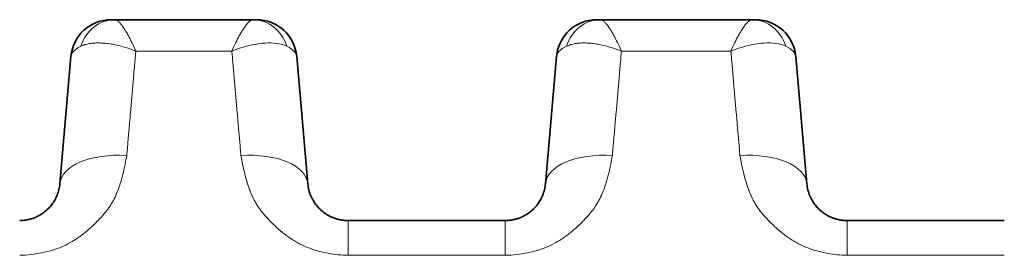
# Model space of a CAD drawing. Header units: millimetres. Extents: x 5 to 415, y 5 to 292.
# Tile 33 of 199: x 163.71 to 171.04, y 77.06 to 78.82. Entities that reach past the tile are written whole.
import ezdxf

# ---------------------------------------------------------------- set-up
doc = ezdxf.new("R2010")
doc.units = ezdxf.units.MM
doc.layers.add('Sichtbar (ISO)', color=7, linetype='Continuous', lineweight=35)
doc.layers.add('Sichtbar schmal (ISO)', color=7, linetype='Continuous', lineweight=18)

msp = doc.modelspace()

# ---------------------------------------------------------------- linework, layer by layer
at = {"layer": 'Sichtbar (ISO)'}
for p, q in [((164.39519944, 78.81670969), (164.42161696, 78.81670969)), ((164.42161696, 78.81670968), (164.42169928, 78.81670969)), ((165.45056405, 78.81670969), (164.42169928, 78.81670969)), ((165.4505771, 78.81670969), (165.45056405, 78.81670969)), ((165.45056405, 78.81670969), (165.45064969, 78.81670968)), ((165.45064969, 78.81670969), (165.47698215, 78.81670969)), ((168.00815001, 78.81670969), (168.03456753, 78.81670969)), ((168.03456753, 78.81670968), (168.03464985, 78.81670969)), ((169.16351462, 78.81670969), (168.03464985, 78.81670969)), ((169.16352767, 78.81670969), (169.16351462, 78.81670969)), ((169.16351462, 78.81670969), (169.16360026, 78.81670968)), ((169.16360026, 78.81670969), (169.18993272, 78.81670969)), ((164.09642416, 78.54285606), (164.01360927, 77.59627803)), ((164.01360941, 77.59627967), (164.09642423, 78.54285685)), ((165.85865546, 77.59627824), (165.77584056, 78.54285661)), ((165.77584057, 78.54285669), (165.85865586, 77.59627355)), ((167.70937473, 78.54285606), (167.62655984, 77.59627803)), ((167.62655998, 77.59627967), (167.7093748, 78.54285685)), ((169.57160603, 77.59627824), (169.48879113, 78.54285661)), ((169.48879114, 78.54285669), (169.57160643, 77.59627355)), ((166.15751432, 77.32241969), (167.32770096, 77.32241969)), ((169.87046489, 77.32241969), (171.04065138, 77.32241969))]:
    msp.add_line(p, q, dxfattribs=at)
for centre, start, end in [((164.39528257, 78.51670969), 90.000160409, 174.999968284), ((165.47698218, 78.51670969), 5.000029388, 90.00000733), ((168.00823314, 78.51670969), 90.000160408, 174.999966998), ((169.18993275, 78.51670969), 5.00002938, 90.000007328)]:
    msp.add_arc(centre, 0.3, start, end, dxfattribs=at)
for centre, major_axis, ratio, start_param, end_param in [((164.42176396, 78.51670978), (-0.00038665, 0.29999971), 0.8956361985, 6.2820333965, 6.2822933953), ((165.4505773, 78.51670969), (-0.00000014, 0.3), 0.895557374, 6.2829153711, 6.283185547), ((168.03471453, 78.51670978), (-0.00038665, 0.29999971), 0.8956361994, 6.2820333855, 6.2822933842), ((169.16352787, 78.51670969), (-0.00000014, 0.3), 0.895557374, 6.2829153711, 6.283185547)]:
    msp.add_ellipse(centre, major_axis=major_axis, ratio=ratio, start_param=start_param, end_param=end_param, dxfattribs=at)
for points, knots in [([(164.01360905, 77.59627539), (164.01226936, 77.58096538), (164.00743885, 77.55170091), (163.99413267, 77.51049751), (163.97644881, 77.47400127), (163.95547127, 77.44211375), (163.9321851, 77.414752), (163.90749427, 77.39175905), (163.88210952, 77.3728125), (163.85640846, 77.35743739), (163.83040403, 77.34512851), (163.80387155, 77.33550561), (163.7762077, 77.32831064), (163.74643458, 77.32355506), (163.72563308, 77.32241979), (163.71475055, 77.32241969)], [0.000003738, 0.000003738, 0.000003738, 0.000003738, 0.11501548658, 0.2202312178, 0.31702696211, 0.4063137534, 0.48850397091, 0.56383284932, 0.63287433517, 0.6967235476, 0.7569514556, 0.81530021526, 0.87314537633, 0.93356801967, 0.99999977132, 0.99999977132, 0.99999977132, 0.99999977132]), ([(166.15751432, 77.32241969), (166.14843665, 77.32241975), (166.13038655, 77.32324061), (166.1035517, 77.32690289), (166.07698421, 77.33299641), (166.05042989, 77.34170516), (166.02381674, 77.35331485), (165.99720941, 77.36819977), (165.97083874, 77.3867943), (165.94513727, 77.40955065), (165.92075217, 77.43689331), (165.89854539, 77.46918286), (165.87959841, 77.50669334), (165.86523619, 77.54957252), (165.86006164, 77.58020773), (165.85865574, 77.59627492)], [0, 0, 0, 0, 0.0554165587, 0.11012060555, 0.16573002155, 0.22336506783, 0.28408890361, 0.3489188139, 0.41891066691, 0.49506709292, 0.57826791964, 0.66942097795, 0.76945140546, 0.87928451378, 0.99999579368, 0.99999579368, 0.99999579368, 0.99999579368]), ([(167.62655962, 77.59627539), (167.62521993, 77.58096538), (167.62038942, 77.55170091), (167.60708324, 77.51049751), (167.58939938, 77.47400127), (167.56842184, 77.44211375), (167.54513567, 77.414752), (167.52044484, 77.39175905), (167.49506009, 77.3728125), (167.46935903, 77.35743739), (167.4433546, 77.34512851), (167.41682212, 77.33550561), (167.38915827, 77.32831064), (167.35938512, 77.32355505), (167.33858357, 77.32241979), (167.327701, 77.32241969)], [0.00000373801, 0.00000373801, 0.00000373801, 0.00000373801, 0.11501548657, 0.22023121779, 0.3170269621, 0.40631375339, 0.4885039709, 0.56383284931, 0.63287433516, 0.69672354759, 0.75695145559, 0.81530021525, 0.87314537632, 0.93356801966, 1, 1, 1, 1]), ([(169.87046489, 77.32241969), (169.86138722, 77.32241975), (169.84333712, 77.32324061), (169.81650227, 77.32690289), (169.78993478, 77.33299641), (169.76338046, 77.34170516), (169.73676731, 77.35331485), (169.71015998, 77.36819977), (169.68378931, 77.3867943), (169.65808784, 77.40955065), (169.63370274, 77.43689331), (169.61149596, 77.46918286), (169.59254898, 77.50669334), (169.57818676, 77.54957252), (169.57301221, 77.58020773), (169.57160631, 77.59627492)], [0, 0, 0, 0, 0.0554165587, 0.11012060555, 0.16573002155, 0.22336506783, 0.2840889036, 0.34891881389, 0.4189106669, 0.49506709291, 0.57826791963, 0.66942097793, 0.76945140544, 0.87928451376, 0.99999579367, 0.99999579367, 0.99999579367, 0.99999579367])]:
    msp.add_open_spline(points, degree=3, knots=knots, dxfattribs=at)
at = {"layer": 'Sichtbar schmal (ISO)'}
for p, q in [((164.57857845, 78.58343264), (165.29368635, 78.5834326)), ((168.19152902, 78.58343264), (169.00663692, 78.5834326)), ((164.57389722, 78.526286), (164.57125011, 78.49602933)), ((165.30101675, 78.49599843), (165.29845065, 78.52532902)), ((168.18684779, 78.52628599), (168.18420068, 78.49602933)), ((169.01396732, 78.49599842), (169.01140122, 78.52532902)), ((164.56151011, 78.38358202), (164.56750514, 78.45210553)), ((165.30483156, 78.45127587), (165.31076018, 78.38351139)), ((168.17446068, 78.38358202), (168.18045571, 78.45210553)), ((169.01778213, 78.45127587), (169.02371075, 78.38351139)), ((164.53886165, 78.12437651), (164.56153904, 78.38358018)), ((165.31073109, 78.38350955), (165.33341158, 78.12427045)), ((168.15181222, 78.12437651), (168.17448961, 78.38358018)), ((169.02368166, 78.38350955), (169.04636215, 78.12427046)), ((167.97125337, 77.3907753), (167.97122507, 77.39074057)), ((166.15751432, 77.06348492), (166.15751432, 77.32241969)), ((167.327701, 77.32241969), (167.327701, 77.06348492)), ((169.87046489, 77.06348492), (169.87046489, 77.32241969)), ((166.15751432, 77.06348492), (167.327701, 77.06348492)), ((169.87046489, 77.06348492), (171.04065157, 77.06348492))]:
    msp.add_line(p, q, dxfattribs=at)
for centre, major_axis, ratio, start_param, end_param in [((164.42176396, 78.51670978), (-0.00038665, 0.29999971), 0.8956361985, 6.2822933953, 7.505139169), ((165.4505773, 78.51670969), (-0.00000014, 0.3), 0.895557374, 5.0600246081, 6.2829153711), ((168.03471453, 78.51670978), (-0.00038665, 0.29999971), 0.8956361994, 6.2822933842, 7.5051391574), ((169.16352787, 78.51670969), (-0.00000014, 0.3), 0.895557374, 5.060024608, 6.2829153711), ((164.60692964, 78.51367815), (0.51062785, -0.02744408), 0.3190807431, 2.617867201, 3.1309365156), ((165.27486232, 78.51474475), (0.50110494, 0.02630147), 0.3220684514, 0.0112276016, 0.5290971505), ((168.21988128, 78.51367813), (0.51062892, -0.0274441), 0.3190803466, 2.6178677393, 3.1309364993), ((168.98781289, 78.51474475), (0.50110493, 0.02630147), 0.322068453, 0.0112276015, 0.5290971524), ((164.51170676, 77.55270171), (-0.49809734, 0.04357795), 0.5056943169, 4.7573822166, 6.2831903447), ((165.36055804, 77.55270121), (0.49809734, 0.04357795), 0.5056957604, 6.2831823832, 7.8089903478), ((168.12465733, 77.55270171), (-0.49809734, 0.04357795), 0.5056943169, 4.7573822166, 6.2831903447), ((169.07350861, 77.55270121), (0.49809734, 0.04357795), 0.5056957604, 6.2831823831, 7.8089903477)]:
    msp.add_ellipse(centre, major_axis=major_axis, ratio=ratio, start_param=start_param, end_param=end_param, dxfattribs=at)
for points, knots in [([(164.57857845, 78.58343316), (164.56837068, 78.60603245), (164.55858086, 78.62722563), (164.54912851, 78.64671132), (164.54012758, 78.66526643), (164.53143462, 78.68227192), (164.52313841, 78.69756934), (164.52063199, 78.70219095), (164.5181616, 78.70665779), (164.51572884, 78.71096881), (164.51036169, 78.72047979), (164.50519011, 78.72923207), (164.50015948, 78.73733789), (164.49317475, 78.74859236), (164.48645866, 78.7586088), (164.47995245, 78.76756481), (164.47460724, 78.77492266), (164.46940385, 78.78156377), (164.46436812, 78.78748636), (164.46372945, 78.78823751), (164.4630934, 78.78897688), (164.46245986, 78.78970406), (164.45728355, 78.79564549), (164.45227426, 78.80076661), (164.44740108, 78.80488314), (164.44283119, 78.80874345), (164.43838075, 78.81172207), (164.43405761, 78.8137204), (164.42979544, 78.81569053), (164.42565728, 78.81670992), (164.42169928, 78.81670969)], [0, 0, 0, 0, 0.1488141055, 0.1488141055, 0.1488141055, 0.29052121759, 0.29052121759, 0.29052121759, 0.33333333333, 0.33333333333, 0.33333333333, 0.42778542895, 0.42778542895, 0.42778542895, 0.55892684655, 0.55892684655, 0.55892684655, 0.66666666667, 0.66666666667, 0.66666666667, 0.68033107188, 0.68033107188, 0.68033107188, 0.79197590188, 0.79197590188, 0.79197590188, 0.89667214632, 0.89667214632, 0.89667214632, 0.99989161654, 0.99989161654, 0.99989161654, 0.99989161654]), ([(165.45056405, 78.81670969), (165.44641727, 78.81670992), (165.44209068, 78.81560548), (165.4376551, 78.81348991), (165.43314708, 78.81133979), (165.42852685, 78.80814271), (165.42380898, 78.80403563), (165.41852032, 78.79943166), (165.41310883, 78.79368094), (165.40753951, 78.78707506), (165.40233975, 78.78090752), (165.39699162, 78.77402524), (165.39150513, 78.76641387), (165.38513513, 78.75757683), (165.37857825, 78.74775751), (165.37172952, 78.73670128), (165.36697139, 78.72901999), (165.36207052, 78.72073656), (165.35695957, 78.71171317), (165.35434244, 78.70709262), (165.35167442, 78.70227848), (165.34895798, 78.69727115), (165.34071602, 78.68207838), (165.33202594, 78.66509292), (165.32299242, 78.64646489), (165.31361156, 78.62712062), (165.30386311, 78.60600669), (165.29368635, 78.58343313)], [0.00011080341, 0.00011080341, 0.00011080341, 0.00011080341, 0.10570726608, 0.10570726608, 0.10570726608, 0.21302828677, 0.21302828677, 0.21302828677, 0.33333333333, 0.33333333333, 0.33333333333, 0.44565540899, 0.44565540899, 0.44565540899, 0.57606499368, 0.57606499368, 0.57606499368, 0.66666666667, 0.66666666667, 0.66666666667, 0.71306044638, 0.71306044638, 0.71306044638, 0.85382403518, 0.85382403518, 0.85382403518, 0.99999999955, 0.99999999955, 0.99999999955, 0.99999999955]), ([(168.19152902, 78.58343316), (168.18132125, 78.60603245), (168.17153143, 78.62722563), (168.16207908, 78.64671132), (168.15307815, 78.66526643), (168.14438519, 78.68227192), (168.13608898, 78.69756934), (168.13358256, 78.70219095), (168.13111217, 78.70665779), (168.12867941, 78.71096881), (168.12331226, 78.72047979), (168.11814068, 78.72923207), (168.11311005, 78.73733789), (168.10612532, 78.74859236), (168.09940923, 78.7586088), (168.09290302, 78.76756481), (168.08755781, 78.77492266), (168.08235442, 78.78156377), (168.07731869, 78.78748636), (168.07668002, 78.78823751), (168.07604397, 78.78897688), (168.07541043, 78.78970406), (168.07023412, 78.79564549), (168.06522483, 78.80076661), (168.06035165, 78.80488314), (168.05578176, 78.80874345), (168.05133132, 78.81172207), (168.04700818, 78.8137204), (168.04274601, 78.81569053), (168.03860785, 78.81670992), (168.03464985, 78.81670969)], [0, 0, 0, 0, 0.1488141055, 0.1488141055, 0.1488141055, 0.29052121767, 0.29052121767, 0.29052121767, 0.33333333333, 0.33333333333, 0.33333333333, 0.42778542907, 0.42778542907, 0.42778542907, 0.55892684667, 0.55892684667, 0.55892684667, 0.66666666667, 0.66666666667, 0.66666666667, 0.68033107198, 0.68033107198, 0.68033107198, 0.79197590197, 0.79197590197, 0.79197590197, 0.8966721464, 0.8966721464, 0.8966721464, 0.99989161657, 0.99989161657, 0.99989161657, 0.99989161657]), ([(169.16351462, 78.81670969), (169.15936784, 78.81670992), (169.15504125, 78.81560548), (169.15060567, 78.81348991), (169.14609765, 78.81133979), (169.14147742, 78.80814271), (169.13675955, 78.80403563), (169.13147089, 78.79943166), (169.1260594, 78.79368094), (169.12049008, 78.78707506), (169.11529032, 78.78090752), (169.10994219, 78.77402524), (169.1044557, 78.76641387), (169.0980857, 78.75757683), (169.09152882, 78.74775751), (169.08468009, 78.73670128), (169.07992196, 78.72901999), (169.07502109, 78.72073656), (169.06991014, 78.71171317), (169.06729301, 78.70709262), (169.06462499, 78.70227848), (169.06190855, 78.69727115), (169.05366659, 78.68207838), (169.04497651, 78.66509292), (169.03594299, 78.64646489), (169.02656213, 78.62712062), (169.01681368, 78.60600669), (169.00663692, 78.58343313)], [0.00011080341, 0.00011080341, 0.00011080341, 0.00011080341, 0.10570726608, 0.10570726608, 0.10570726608, 0.21302828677, 0.21302828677, 0.21302828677, 0.33333333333, 0.33333333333, 0.33333333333, 0.445655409, 0.445655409, 0.445655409, 0.5760649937, 0.5760649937, 0.5760649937, 0.66666666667, 0.66666666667, 0.66666666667, 0.71306044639, 0.71306044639, 0.71306044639, 0.85382403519, 0.85382403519, 0.85382403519, 0.99999999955, 0.99999999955, 0.99999999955, 0.99999999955]), ([(164.57857845, 78.58343316), (164.55405633, 78.59311435), (164.52793809, 78.60190916), (164.50095815, 78.61003865), (164.47919356, 78.61659667), (164.45687082, 78.62273209), (164.43410129, 78.62785462), (164.42864512, 78.62908212), (164.42316395, 78.63025095), (164.41766019, 78.63135235), (164.40322564, 78.63424094), (164.38863753, 78.63666587), (164.37398594, 78.63858857), (164.35973751, 78.64045836), (164.3454289, 78.64185323), (164.33116797, 78.64272742), (164.32783758, 78.64293157), (164.32451021, 78.64310724), (164.32118693, 78.64325288), (164.30573159, 78.64393019), (164.29035987, 78.64396086), (164.27521436, 78.64317527), (164.26533152, 78.64266266), (164.25554605, 78.64180176), (164.24591447, 78.64053983), (164.24225812, 78.64006078), (164.23862472, 78.63952421), (164.23501867, 78.63892777), (164.22299654, 78.63693929), (164.21127661, 78.63428555), (164.20003499, 78.63088254), (164.18922698, 78.6276108), (164.17886097, 78.62364615), (164.1691247, 78.61892731)], [0, 0, 0, 0, 0.2, 0.2, 0.2, 0.3613389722, 0.3613389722, 0.3613389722, 0.4, 0.4, 0.4, 0.5013950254, 0.5013950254, 0.5013950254, 0.6, 0.6, 0.6, 0.6230274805, 0.6230274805, 0.6230274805, 0.7301195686, 0.7301195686, 0.7301195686, 0.8, 0.8, 0.8, 0.8265281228, 0.8265281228, 0.8265281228, 0.9149697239, 0.9149697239, 0.9149697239, 1, 1, 1, 1]), ([(165.70317203, 78.61891215), (165.68024074, 78.63003267), (165.65387712, 78.63694921), (165.6262845, 78.64055249), (165.59869188, 78.64415577), (165.56991675, 78.64447317), (165.54097758, 78.64269768), (165.51203841, 78.64092219), (165.48292638, 78.63704235), (165.45444477, 78.63136458), (165.42596315, 78.6256868), (165.39811379, 78.61821523), (165.37116393, 78.61007166), (165.34421406, 78.60192809), (165.31816021, 78.59309782), (165.29368635, 78.58343102)], [0, 0, 0, 0, 0.2, 0.2, 0.2, 0.4, 0.4, 0.4, 0.6, 0.6, 0.6, 0.8, 0.8, 0.8, 0.9999999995, 0.9999999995, 0.9999999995, 0.9999999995]), ([(168.19152902, 78.58343316), (168.16700684, 78.59311437), (168.14088856, 78.6019092), (168.11390859, 78.6100387), (168.09214404, 78.6165967), (168.06982134, 78.6227321), (168.04705186, 78.62785462), (168.04159562, 78.62908213), (168.03611438, 78.63025098), (168.03061055, 78.63135239), (168.01617607, 78.63424096), (168.00158803, 78.63666588), (167.98693651, 78.63858857), (167.97268801, 78.64045837), (167.95837933, 78.64185325), (167.94411834, 78.64272744), (167.94078802, 78.64293158), (167.93746072, 78.64310724), (167.9341375, 78.64325288), (167.91868216, 78.64393019), (167.90331044, 78.64396086), (167.88816494, 78.64317527), (167.87828204, 78.64266266), (167.86849653, 78.64180175), (167.85886491, 78.64053982), (167.8552086, 78.64006077), (167.85157524, 78.6395242), (167.84796924, 78.63892777), (167.8359471, 78.63693929), (167.82422718, 78.63428555), (167.81298556, 78.63088254), (167.80217755, 78.62761079), (167.79181153, 78.62364615), (167.78207527, 78.61892731)], [0, 0, 0, 0, 0.2, 0.2, 0.2, 0.3613385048, 0.3613385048, 0.3613385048, 0.4, 0.4, 0.4, 0.5013945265, 0.5013945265, 0.5013945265, 0.6, 0.6, 0.6, 0.6230270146, 0.6230270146, 0.6230270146, 0.7301191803, 0.7301191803, 0.7301191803, 0.8, 0.8, 0.8, 0.8265278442, 0.8265278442, 0.8265278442, 0.9149695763, 0.9149695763, 0.9149695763, 1, 1, 1, 1]), ([(169.4161226, 78.61891215), (169.3931913, 78.63003268), (169.36682767, 78.63694921), (169.33923504, 78.6405525), (169.31164241, 78.64415578), (169.28286728, 78.64447317), (169.25392811, 78.64269768), (169.22498893, 78.64092219), (169.1958769, 78.63704235), (169.16739529, 78.63136457), (169.13891368, 78.62568679), (169.11106433, 78.61821522), (169.08411447, 78.61007165), (169.0571646, 78.60192808), (169.03111077, 78.59309782), (169.00663692, 78.58343102)], [0, 0, 0, 0, 0.2, 0.2, 0.2, 0.4, 0.4, 0.4, 0.6, 0.6, 0.6, 0.8, 0.8, 0.8, 0.9999999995, 0.9999999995, 0.9999999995, 0.9999999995]), ([(164.57389695, 78.526288), (164.57433495, 78.53172471), (164.57484172, 78.53793111), (164.57538089, 78.54413353), (164.57595035, 78.55068436), (164.57655595, 78.55723088), (164.57709978, 78.56378054), (164.5776436, 78.5703302), (164.57812565, 78.57688299), (164.57857845, 78.58343315)], [0.01772805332, 0.01772805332, 0.01772805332, 0.01772805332, 0.33333333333, 0.33333333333, 0.33333333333, 0.66666666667, 0.66666666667, 0.66666666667, 1, 1, 1, 1]), ([(165.29368635, 78.58343312), (165.29413915, 78.57688068), (165.29462126, 78.57032557), (165.29516524, 78.56377361), (165.29570922, 78.55722164), (165.29631507, 78.55067283), (165.29688473, 78.54411971), (165.29745438, 78.5375666), (165.29798783, 78.53100905), (165.2984446, 78.52533072)], [0, 0, 0, 0, 0.33333333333, 0.33333333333, 0.33333333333, 0.66666666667, 0.66666666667, 0.66666666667, 0.99999955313, 0.99999955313, 0.99999955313, 0.99999955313]), ([(168.18684752, 78.526288), (168.18728552, 78.5317247), (168.18779229, 78.53793111), (168.18833146, 78.54413353), (168.18890092, 78.55068436), (168.18950652, 78.55723088), (168.19005035, 78.56378054), (168.19059417, 78.5703302), (168.19107622, 78.57688299), (168.19152902, 78.58343315)], [0.01772805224, 0.01772805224, 0.01772805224, 0.01772805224, 0.33333333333, 0.33333333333, 0.33333333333, 0.66666666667, 0.66666666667, 0.66666666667, 1, 1, 1, 1]), ([(169.00663692, 78.58343312), (169.00708972, 78.57688068), (169.00757183, 78.57032557), (169.00811581, 78.5637736), (169.00865979, 78.55722164), (169.00926564, 78.55067283), (169.0098353, 78.54411971), (169.01040495, 78.5375666), (169.0109384, 78.53100904), (169.01139517, 78.52533072)], [0, 0, 0, 0, 0.33333333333, 0.33333333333, 0.33333333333, 0.66666666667, 0.66666666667, 0.66666666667, 0.99999955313, 0.99999955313, 0.99999955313, 0.99999955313]), ([(164.57124608, 78.49603142), (164.57079849, 78.49092814), (164.57035782, 78.48583958), (164.56992035, 78.48072836), (164.56948288, 78.47561713), (164.56904861, 78.47048322), (164.56862264, 78.46543923), (164.56822337, 78.46071138), (164.56783139, 78.45606248), (164.56750182, 78.45210731)], [0, 0, 0, 0, 0.33333333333, 0.33333333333, 0.33333333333, 0.66666666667, 0.66666666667, 0.66666666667, 0.97910779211, 0.97910779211, 0.97910779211, 0.97910779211]), ([(165.30483156, 78.45127756), (165.30448909, 78.45539592), (165.30407138, 78.46035092), (165.30364532, 78.46539627), (165.30321926, 78.47044163), (165.30278485, 78.47557742), (165.30234721, 78.4806907), (165.30190958, 78.48580399), (165.30146872, 78.4908948), (165.30102091, 78.49600062)], [0, 0, 0, 0, 0.3333333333, 0.3333333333, 0.3333333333, 0.6666666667, 0.6666666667, 0.6666666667, 1, 1, 1, 1]), ([(168.18419665, 78.49603142), (168.18374906, 78.49092814), (168.18330839, 78.48583958), (168.18287092, 78.48072835), (168.18243345, 78.47561713), (168.18199918, 78.47048321), (168.18157321, 78.46543923), (168.18117394, 78.46071138), (168.18078196, 78.45606247), (168.18045238, 78.45210731)], [0, 0, 0, 0, 0.33333333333, 0.33333333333, 0.33333333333, 0.66666666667, 0.66666666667, 0.66666666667, 0.97910779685, 0.97910779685, 0.97910779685, 0.97910779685]), ([(169.01778213, 78.45127756), (169.01743966, 78.45539592), (169.01702195, 78.46035091), (169.01659589, 78.46539627), (169.01616983, 78.47044162), (169.01573542, 78.47557741), (169.01529778, 78.4806907), (169.01486015, 78.48580399), (169.01441929, 78.4908948), (169.01397148, 78.49600062)], [0, 0, 0, 0, 0.3333333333, 0.3333333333, 0.3333333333, 0.6666666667, 0.6666666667, 0.6666666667, 1, 1, 1, 1]), ([(164.51129249, 77.80599812), (164.51439241, 77.84143181), (164.51748675, 77.87719216), (164.5205813, 77.91264224), (164.52368382, 77.94818363), (164.52678656, 77.98341398), (164.52985709, 78.01866484), (164.53292763, 78.0539157), (164.53596597, 78.08918669), (164.53892227, 78.12437191)], [0.00085647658, 0.00085647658, 0.00085647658, 0.00085647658, 0.33333333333, 0.33333333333, 0.33333333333, 0.66666666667, 0.66666666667, 0.66666666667, 1, 1, 1, 1]), ([(165.333351, 78.12426593), (165.33630635, 78.08909257), (165.3393436, 78.05383406), (165.34241319, 78.01859439), (165.34548278, 77.98335471), (165.34858471, 77.94813425), (165.35168586, 77.91260744), (165.35477919, 77.87717019), (165.35787175, 77.84142734), (165.36097114, 77.80599975)], [0, 0, 0, 0, 0.33333333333, 0.33333333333, 0.33333333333, 0.66666666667, 0.66666666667, 0.66666666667, 0.99915973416, 0.99915973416, 0.99915973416, 0.99915973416]), ([(168.12424306, 77.80599812), (168.12734298, 77.84143181), (168.13043732, 77.87719216), (168.13353187, 77.91264224), (168.13663439, 77.94818363), (168.13973713, 77.98341398), (168.14280766, 78.01866484), (168.1458782, 78.0539157), (168.14891654, 78.08918669), (168.15187284, 78.12437191)], [0.00085647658, 0.00085647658, 0.00085647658, 0.00085647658, 0.33333333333, 0.33333333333, 0.33333333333, 0.66666666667, 0.66666666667, 0.66666666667, 1, 1, 1, 1]), ([(169.04630157, 78.12426594), (169.04925692, 78.08909258), (169.05229417, 78.05383407), (169.05536376, 78.01859439), (169.05843335, 77.98335472), (169.06153528, 77.94813425), (169.06463643, 77.91260745), (169.06772976, 77.8771702), (169.07082232, 77.84142734), (169.07392171, 77.80599975)], [0, 0, 0, 0, 0.33333333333, 0.33333333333, 0.33333333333, 0.66666666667, 0.66666666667, 0.66666666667, 0.99915973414, 0.99915973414, 0.99915973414, 0.99915973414]), ([(163.71475043, 77.06348492), (163.74433489, 77.0643881), (163.77328014, 77.06653276), (163.80139538, 77.06980897), (163.82806348, 77.07291655), (163.85398614, 77.07704393), (163.87904311, 77.08208376), (163.90338854, 77.08698048), (163.92691632, 77.09273915), (163.94950874, 77.09922911), (163.97490055, 77.10652323), (163.99896964, 77.11495), (164.02244249, 77.12463174), (164.04575565, 77.1342476), (164.06848855, 77.14511009), (164.09114357, 77.15767858), (164.10888449, 77.16752083), (164.12657347, 77.1784173), (164.14431757, 77.19069541), (164.14885419, 77.19383456), (164.15341492, 77.19704698), (164.1579876, 77.20032889), (164.18012795, 77.21621953), (164.2025177, 77.23377639), (164.22406233, 77.2523038), (164.24718216, 77.2721858), (164.26931814, 77.29317727), (164.28974477, 77.3139874), (164.30113432, 77.32559078), (164.31200344, 77.33713022), (164.32230959, 77.34835122), (164.33399309, 77.36107185), (164.34462997, 77.37353554), (164.35457804, 77.38605492), (164.37604158, 77.41306623), (164.39447346, 77.44029452), (164.41152614, 77.47187139), (164.42010399, 77.48775522), (164.42829209, 77.50475291), (164.43601592, 77.52344056), (164.4422551, 77.53853614), (164.44837167, 77.55473074), (164.45428935, 77.57188406), (164.4659164, 77.60558691), (164.47675398, 77.64297481), (164.48648404, 77.68322179), (164.49576866, 77.72162621), (164.50406176, 77.76264005), (164.51129249, 77.80599812)], [0, 0, 0, 0, 0.0696834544, 0.0696834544, 0.0696834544, 0.1357801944, 0.1357801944, 0.1357801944, 0.2, 0.2, 0.2, 0.2721771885, 0.2721771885, 0.2721771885, 0.3438633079, 0.3438633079, 0.3438633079, 0.4, 0.4, 0.4, 0.4143524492, 0.4143524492, 0.4143524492, 0.4838452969, 0.4838452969, 0.4838452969, 0.5584189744, 0.5584189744, 0.5584189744, 0.6, 0.6, 0.6, 0.6471380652, 0.6471380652, 0.6471380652, 0.7488411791, 0.7488411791, 0.7488411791, 0.8, 0.8, 0.8, 0.8413253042, 0.8413253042, 0.8413253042, 0.9225212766, 0.9225212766, 0.9225212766, 1, 1, 1, 1]), ([(165.36097114, 77.80599975), (165.36860344, 77.76039866), (165.3774342, 77.71731573), (165.38735414, 77.67716858), (165.39780468, 77.634874), (165.40948666, 77.59583023), (165.42193246, 77.56108092), (165.42653386, 77.54823356), (165.43123495, 77.53597583), (165.43599627, 77.52437368), (165.44604861, 77.4998787), (165.45684894, 77.47833046), (165.46834286, 77.45836049), (165.48619704, 77.42733998), (165.50559122, 77.4000482), (165.52907737, 77.37201056), (165.53538994, 77.36447464), (165.54201558, 77.35689184), (165.54904234, 77.3491986), (165.56359038, 77.33327067), (165.57933209, 77.31662212), (165.59614764, 77.29999365), (165.6173045, 77.27907216), (165.64018358, 77.25820305), (165.66398312, 77.23864506), (165.68627983, 77.22032207), (165.70937357, 77.2031572), (165.73208637, 77.18780495), (165.75551573, 77.17196834), (165.77901336, 77.15837901), (165.80258274, 77.14647818), (165.82601193, 77.13464814), (165.84951794, 77.12448019), (165.87336322, 77.115576), (165.89333428, 77.10811851), (165.91355067, 77.10154843), (165.93426215, 77.09574778), (165.93751602, 77.09483647), (165.9407794, 77.09394215), (165.94405231, 77.09306514), (165.96704942, 77.08690281), (165.99051562, 77.08159137), (166.01441818, 77.0772374), (166.03757585, 77.07301912), (166.06114403, 77.0696995), (166.08507434, 77.06737214), (166.10889575, 77.06505538), (166.13307735, 77.06372162), (166.15751432, 77.06348492)], [0, 0, 0, 0, 0.0818672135, 0.0818672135, 0.0818672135, 0.1681134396, 0.1681134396, 0.1681134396, 0.2, 0.2, 0.2, 0.2673204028, 0.2673204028, 0.2673204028, 0.371893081, 0.371893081, 0.371893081, 0.4, 0.4, 0.4, 0.4581919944, 0.4581919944, 0.4581919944, 0.5314075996, 0.5314075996, 0.5314075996, 0.6, 0.6, 0.6, 0.6707564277, 0.6707564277, 0.6707564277, 0.7410920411, 0.7410920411, 0.7410920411, 0.8, 0.8, 0.8, 0.8092547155, 0.8092547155, 0.8092547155, 0.8742830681, 0.8742830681, 0.8742830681, 0.9372848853, 0.9372848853, 0.9372848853, 1, 1, 1, 1]), ([(167.327701, 77.06348492), (167.35728546, 77.0643881), (167.38623071, 77.06653276), (167.41434595, 77.06980897), (167.44101405, 77.07291655), (167.46693671, 77.07704393), (167.49199368, 77.08208376), (167.51633911, 77.08698048), (167.53986689, 77.09273915), (167.56245931, 77.09922911), (167.58785112, 77.10652323), (167.61192021, 77.11495), (167.63539306, 77.12463174), (167.65870622, 77.1342476), (167.68143912, 77.14511009), (167.70409414, 77.15767858), (167.72183506, 77.16752083), (167.73952404, 77.1784173), (167.75726814, 77.19069541), (167.76180476, 77.19383456), (167.76636549, 77.19704698), (167.77093817, 77.20032889), (167.79307852, 77.21621953), (167.81546827, 77.23377639), (167.8370129, 77.2523038), (167.86013273, 77.2721858), (167.88226871, 77.29317727), (167.90269534, 77.3139874), (167.91408489, 77.32559078), (167.92495401, 77.33713022), (167.93526016, 77.34835122), (167.94694366, 77.36107185), (167.95758054, 77.37353554), (167.96752861, 77.38605492), (167.98899215, 77.41306623), (168.00742403, 77.44029452), (168.02447671, 77.47187139), (168.03305456, 77.48775522), (168.04124266, 77.50475291), (168.04896649, 77.52344056), (168.05520567, 77.53853614), (168.06132224, 77.55473074), (168.06723992, 77.57188406), (168.07886697, 77.60558691), (168.08970455, 77.64297481), (168.09943461, 77.68322179), (168.10871923, 77.72162621), (168.11701233, 77.76264005), (168.12424306, 77.80599812)], [0, 0, 0, 0, 0.0696834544, 0.0696834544, 0.0696834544, 0.1357801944, 0.1357801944, 0.1357801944, 0.2, 0.2, 0.2, 0.2721771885, 0.2721771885, 0.2721771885, 0.3438633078, 0.3438633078, 0.3438633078, 0.4, 0.4, 0.4, 0.4143524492, 0.4143524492, 0.4143524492, 0.4838452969, 0.4838452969, 0.4838452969, 0.5584189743, 0.5584189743, 0.5584189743, 0.6, 0.6, 0.6, 0.6471380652, 0.6471380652, 0.6471380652, 0.7488411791, 0.7488411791, 0.7488411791, 0.8, 0.8, 0.8, 0.8413253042, 0.8413253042, 0.8413253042, 0.9225212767, 0.9225212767, 0.9225212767, 1, 1, 1, 1]), ([(169.07392171, 77.80599975), (169.08155401, 77.76039866), (169.09038477, 77.71731573), (169.10030471, 77.67716858), (169.11075525, 77.634874), (169.12243723, 77.59583023), (169.13488303, 77.56108092), (169.13948443, 77.54823356), (169.14418552, 77.53597583), (169.14894684, 77.52437368), (169.15899918, 77.4998787), (169.16979951, 77.47833046), (169.18129343, 77.45836049), (169.19914761, 77.42733998), (169.21854179, 77.4000482), (169.24202794, 77.37201056), (169.24834052, 77.36447464), (169.25496615, 77.35689184), (169.26199291, 77.3491986), (169.27654095, 77.33327067), (169.29228266, 77.31662212), (169.30909821, 77.29999365), (169.33025507, 77.27907216), (169.35313415, 77.25820305), (169.37693369, 77.23864506), (169.3992304, 77.22032207), (169.42232415, 77.2031572), (169.44503694, 77.18780495), (169.4684663, 77.17196834), (169.49196393, 77.15837901), (169.51553331, 77.14647818), (169.5389625, 77.13464814), (169.56246851, 77.12448019), (169.58631379, 77.115576), (169.60628485, 77.10811851), (169.62650124, 77.10154843), (169.64721272, 77.09574778), (169.65046659, 77.09483647), (169.65372997, 77.09394215), (169.65700288, 77.09306514), (169.67999999, 77.08690281), (169.70346619, 77.08159137), (169.72736875, 77.0772374), (169.75052642, 77.07301912), (169.7740946, 77.0696995), (169.79802491, 77.06737214), (169.82184632, 77.06505538), (169.84602792, 77.06372162), (169.87046489, 77.06348492)], [0, 0, 0, 0, 0.0818672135, 0.0818672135, 0.0818672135, 0.1681134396, 0.1681134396, 0.1681134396, 0.2, 0.2, 0.2, 0.2673204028, 0.2673204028, 0.2673204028, 0.3718930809, 0.3718930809, 0.3718930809, 0.4, 0.4, 0.4, 0.4581919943, 0.4581919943, 0.4581919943, 0.5314075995, 0.5314075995, 0.5314075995, 0.6, 0.6, 0.6, 0.6707564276, 0.6707564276, 0.6707564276, 0.7410920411, 0.7410920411, 0.7410920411, 0.8, 0.8, 0.8, 0.8092547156, 0.8092547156, 0.8092547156, 0.8742830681, 0.8742830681, 0.8742830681, 0.9372848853, 0.9372848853, 0.9372848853, 1, 1, 1, 1])]:
    msp.add_open_spline(points, degree=3, knots=knots, dxfattribs=at)
for points in [[(164.40125019, 77.45367605), (164.40140152, 77.45392351), (164.4015527, 77.45417112), (164.40170374, 77.45441889)], [(165.50438101, 77.40336423), (165.50399091, 77.40386688), (165.50360185, 77.40436982), (165.5032138, 77.40487307)], [(169.2184619, 77.40183961), (169.21808936, 77.40231646), (169.21771776, 77.40279355), (169.21734709, 77.40327088)]]:
    msp.add_open_spline(points, degree=3, dxfattribs=at)

doc.saveas('drawing.dxf')
